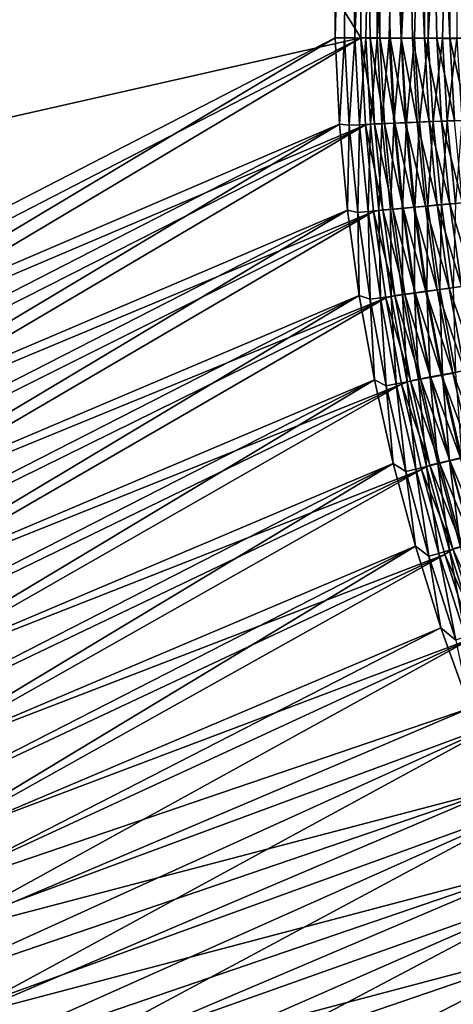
# Model space of a CAD drawing. Header units: metres. Extents: x -901 to 901, y -486 to 401.
# Tile 70 of 256: x -649 to -605, y -188 to -86. Entities that reach past the tile are written whole.
import ezdxf

# ---------------------------------------------------------------- set-up
doc = ezdxf.new("R2010")
doc.units = ezdxf.units.M

msp = doc.modelspace()

# ---------------------------------------------------------------- linework, layer by layer
at = {"layer": 'top0'}
for points in [[(-725.825378, -0.734328, -244.922424), (-616.804932, -0.734328, -458.834534), (-670.434082, -115.926102, -353.581329)], [(-616.804932, -0.734328, -458.834534), (-616.838867, -88.329659, -458.767822), (-670.434082, -115.926102, -353.581329)], [(-614.165894, -88.329659, -457.405853), (-668.570313, -0.734328, -350.479034), (-668.631653, -100.644043, -350.515869)], [(-614.131897, -0.734328, -457.472565), (-668.570313, -0.734328, -350.479034), (-614.165894, -88.329659, -457.405853)], [(-616.804932, -0.734328, -458.834534), (-616.804932, -31.580099, -458.834534), (-616.838867, -88.329659, -458.767822)], [(-614.131897, -31.580099, -457.472565), (-614.131897, -0.734328, -457.472565), (-614.165894, -88.329659, -457.405853)], [(-615.451172, -31.580099, -461.348145), (-615.847961, -88.335213, -460.634186), (-616.838867, -88.329659, -458.767822)], [(-616.838867, -88.329659, -458.767822), (-616.804932, -31.580099, -458.834534), (-615.451172, -31.580099, -461.348145)], [(-614.794678, -88.340767, -462.466064), (-615.847961, -88.335213, -460.634186), (-615.451172, -31.580099, -461.348145)], [(-612.477173, -31.580099, -466.077484), (-614.794678, -88.340767, -462.466064), (-615.451172, -31.580099, -461.348145)], [(-612.477173, -31.580099, -466.077484), (-613.680298, -88.346306, -464.261414), (-614.794678, -88.340767, -462.466064)], [(-614.131897, -31.580099, -457.472565), (-614.165894, -88.329659, -457.405853), (-613.222351, -88.334953, -459.182892)], [(-612.185791, -31.580099, -460.993408), (-614.131897, -31.580099, -457.472565), (-612.219482, -88.340233, -460.927124)], [(-614.131897, -31.580099, -457.472565), (-613.222351, -88.334953, -459.182892), (-612.219482, -88.340233, -460.927124)], [(-612.505981, -88.351822, -466.018188), (-613.680298, -88.346306, -464.261414), (-612.477173, -31.580099, -466.077484)], [(-609.952698, -31.580099, -469.470367), (-611.273193, -88.357323, -467.734375), (-612.505981, -88.351822, -466.018188)], [(-609.952698, -31.580099, -469.470367), (-612.505981, -88.351822, -466.018188), (-612.477173, -31.580099, -466.077484)], [(-612.185791, -31.580099, -460.993408), (-612.219482, -88.340233, -460.927124), (-611.158447, -88.345512, -462.636536)], [(-610.006897, -31.580099, -464.375183), (-612.185791, -31.580099, -460.993408), (-610.040344, -88.350761, -464.309235)], [(-610.040344, -88.350761, -464.309235), (-612.185791, -31.580099, -460.993408), (-611.158447, -88.345512, -462.636536)], [(-609.983215, -88.362785, -469.408051), (-611.273193, -88.357323, -467.734375), (-609.952698, -31.580099, -469.470367)], [(-608.866516, -88.355995, -465.943298), (-610.006897, -31.580099, -464.375183), (-610.040344, -88.350761, -464.309235)], [(-607.605164, -31.580099, -467.602478), (-610.006897, -31.580099, -464.375183), (-607.638245, -88.361198, -467.536865)], [(-610.006897, -31.580099, -464.375183), (-608.866516, -88.355995, -465.943298), (-607.638245, -88.361198, -467.536865)], [(-607.205383, -31.580099, -472.685181), (-608.637512, -88.36821, -471.037292), (-609.983215, -88.362785, -469.408051)], [(-607.205383, -31.580099, -472.685181), (-609.983215, -88.362785, -469.408051), (-609.952698, -31.580099, -469.470367)], [(-607.237732, -88.373589, -472.62027), (-608.637512, -88.36821, -471.037292), (-607.205383, -31.580099, -472.685181)], [(-607.605164, -31.580099, -467.602478), (-607.638245, -88.361198, -467.536865), (-606.356995, -88.366364, -469.088135)], [(-604.991516, -31.580099, -470.660675), (-607.605164, -31.580099, -467.602478), (-605.02417, -88.37149, -470.595337)], [(-605.02417, -88.37149, -470.595337), (-607.605164, -31.580099, -467.602478), (-606.356995, -88.366364, -469.088135)], [(-604.248535, -31.580099, -475.706512), (-605.7854, -88.378922, -474.155121), (-607.237732, -88.373589, -472.62027)], [(-604.248535, -31.580099, -475.706512), (-607.237732, -88.373589, -472.62027), (-607.205383, -31.580099, -472.685181)], [(-604.282104, -88.384193, -475.640198), (-605.7854, -88.378922, -474.155121), (-604.248535, -31.580099, -475.706512)], [(-603.641357, -88.376564, -472.056763), (-604.991516, -31.580099, -470.660675), (-605.02417, -88.37149, -470.595337)], [(-602.177734, -31.580099, -473.535858), (-604.991516, -31.580099, -470.660675), (-602.210022, -88.381584, -473.470764)], [(-604.991516, -31.580099, -470.660675), (-603.641357, -88.376564, -472.056763), (-602.210022, -88.381584, -473.470764)], [(-670.434082, -115.926102, -353.581329), (-616.838867, -88.329659, -458.767822), (-670.383667, -120.376602, -353.576569)], [(-616.838867, -88.329659, -458.767822), (-616.383362, -97.230095, -459.2565), (-670.383667, -120.376602, -353.576569)], [(-667.729553, -115.949875, -352.131775), (-614.165894, -88.329659, -457.405853), (-668.631653, -100.644043, -350.515869)], [(-667.748901, -120.282845, -352.144684), (-614.165894, -88.329659, -457.405853), (-667.729553, -115.949875, -352.131775)], [(-613.712524, -97.281593, -457.87912), (-614.165894, -88.329659, -457.405853), (-667.748901, -120.282845, -352.144684)], [(-616.383362, -97.230095, -459.2565), (-616.838867, -88.329659, -458.767822), (-615.847961, -88.335213, -460.634186)], [(-616.383362, -97.230095, -459.2565), (-615.847961, -88.335213, -460.634186), (-615.364563, -97.329567, -461.095306)], [(-615.364563, -97.329567, -461.095306), (-615.847961, -88.335213, -460.634186), (-614.794678, -88.340767, -462.466064)], [(-615.364563, -97.329567, -461.095306), (-614.794678, -88.340767, -462.466064), (-614.307007, -97.284538, -462.900024)], [(-614.307007, -97.284538, -462.900024), (-614.794678, -88.340767, -462.466064), (-613.680298, -88.346306, -464.261414)], [(-614.307007, -97.284538, -462.900024), (-613.680298, -88.346306, -464.261414), (-613.188843, -97.236794, -464.669952)], [(-612.755432, -97.200462, -459.620819), (-614.165894, -88.329659, -457.405853), (-613.712524, -97.281593, -457.87912)], [(-612.755432, -97.200462, -459.620819), (-613.222351, -88.334953, -459.182892), (-614.165894, -88.329659, -457.405853)], [(-613.188843, -97.236794, -464.669952), (-613.680298, -88.346306, -464.261414), (-612.505981, -88.351822, -466.018188)], [(-611.748474, -97.157616, -461.339203), (-613.222351, -88.334953, -459.182892), (-612.755432, -97.200462, -459.620819)], [(-612.219482, -88.340233, -460.927124), (-613.222351, -88.334953, -459.182892), (-611.748474, -97.157616, -461.339203)], [(-613.188843, -97.236794, -464.669952), (-612.505981, -88.351822, -466.018188), (-612.011658, -97.186394, -466.402863)], [(-612.011658, -97.186394, -466.402863), (-612.505981, -88.351822, -466.018188), (-611.273193, -88.357323, -467.734375)], [(-611.158447, -88.345512, -462.636536), (-612.219482, -88.340233, -460.927124), (-610.683899, -97.112198, -463.024475)], [(-610.683899, -97.112198, -463.024475), (-612.219482, -88.340233, -460.927124), (-611.748474, -97.157616, -461.339203)], [(-612.011658, -97.186394, -466.402863), (-611.273193, -88.357323, -467.734375), (-610.777039, -97.133423, -468.096436)], [(-610.777039, -97.133423, -468.096436), (-611.273193, -88.357323, -467.734375), (-609.983215, -88.362785, -469.408051)], [(-610.040344, -88.350761, -464.309235), (-611.158447, -88.345512, -462.636536), (-609.563049, -97.064262, -464.674469)], [(-609.563049, -97.064262, -464.674469), (-611.158447, -88.345512, -462.636536), (-610.683899, -97.112198, -463.024475)], [(-610.777039, -97.133423, -468.096436), (-609.983215, -88.362785, -469.408051), (-609.486389, -97.077927, -469.748352)], [(-608.866516, -88.355995, -465.943298), (-610.040344, -88.350761, -464.309235), (-608.387512, -97.013863, -466.286987)], [(-608.387512, -97.013863, -466.286987), (-610.040344, -88.350761, -464.309235), (-609.563049, -97.064262, -464.674469)], [(-609.486389, -97.077927, -469.748352), (-609.983215, -88.362785, -469.408051), (-608.637512, -88.36821, -471.037292)], [(-609.486389, -97.077927, -469.748352), (-608.637512, -88.36821, -471.037292), (-608.141357, -97.019974, -471.356354)], [(-607.638245, -88.361198, -467.536865), (-608.866516, -88.355995, -465.943298), (-607.15863, -96.961075, -467.859894)], [(-607.15863, -96.961075, -467.859894), (-608.866516, -88.355995, -465.943298), (-608.387512, -97.013863, -466.286987)], [(-608.141357, -97.019974, -471.356354), (-608.637512, -88.36821, -471.037292), (-607.237732, -88.373589, -472.62027)], [(-608.141357, -97.019974, -471.356354), (-607.237732, -88.373589, -472.62027), (-606.743469, -96.959625, -472.918091)], [(-605.877991, -96.905945, -469.39093), (-606.356995, -88.366364, -469.088135), (-607.638245, -88.361198, -467.536865)], [(-605.877991, -96.905945, -469.39093), (-607.638245, -88.361198, -467.536865), (-607.15863, -96.961075, -467.859894)], [(-606.743469, -96.959625, -472.918091), (-607.237732, -88.373589, -472.62027), (-605.7854, -88.378922, -474.155121)], [(-606.743469, -96.959625, -472.918091), (-605.7854, -88.378922, -474.155121), (-605.294189, -96.896957, -474.431458)], [(-604.546936, -96.848549, -470.877991), (-606.356995, -88.366364, -469.088135), (-605.877991, -96.905945, -469.39093)], [(-604.546936, -96.848549, -470.877991), (-605.02417, -88.37149, -470.595337), (-606.356995, -88.366364, -469.088135)], [(-605.294189, -96.896957, -474.431458), (-605.7854, -88.378922, -474.155121), (-604.282104, -88.384193, -475.640198)], [(-605.294189, -96.896957, -474.431458), (-604.282104, -88.384193, -475.640198), (-603.79541, -96.832031, -475.894897)], [(-603.167114, -96.788933, -472.318939), (-605.02417, -88.37149, -470.595337), (-604.546936, -96.848549, -470.877991)], [(-603.167114, -96.788933, -472.318939), (-603.641357, -88.376564, -472.056763), (-605.02417, -88.37149, -470.595337)], [(-670.383667, -120.376602, -353.576569), (-616.383362, -97.230095, -459.2565), (-670.226379, -124.822845, -353.573914)], [(-616.383362, -97.230095, -459.2565), (-669.962219, -129.262177, -353.573303), (-670.226379, -124.822845, -353.573914)], [(-616.383362, -97.230095, -459.2565), (-615.550049, -106.077751, -459.685333), (-669.962219, -129.262177, -353.573303)], [(-667.603149, -124.623314, -352.130127), (-613.712524, -97.281593, -457.87912), (-667.748901, -120.282845, -352.144684)], [(-613.712524, -97.281593, -457.87912), (-667.603149, -124.623314, -352.130127), (-667.35321, -128.959549, -352.118317)], [(-612.863892, -106.216515, -458.294708), (-613.712524, -97.281593, -457.87912), (-667.35321, -128.959549, -352.118317)], [(-615.550049, -106.077751, -459.685333), (-616.383362, -97.230095, -459.2565), (-615.364563, -97.329567, -461.095306)], [(-615.550049, -106.077751, -459.685333), (-615.364563, -97.329567, -461.095306), (-614.488647, -106.314095, -461.506958)], [(-614.488647, -106.314095, -461.506958), (-615.364563, -97.329567, -461.095306), (-614.307007, -97.284538, -462.900024)], [(-614.488647, -106.314095, -461.506958), (-614.307007, -97.284538, -462.900024), (-613.429077, -106.217979, -463.290131)], [(-613.429077, -106.217979, -463.290131), (-614.307007, -97.284538, -462.900024), (-613.188843, -97.236794, -464.669952)], [(-611.901001, -106.056458, -460.011993), (-612.755432, -97.200462, -459.620819), (-613.712524, -97.281593, -457.87912)], [(-613.712524, -97.281593, -457.87912), (-612.863892, -106.216515, -458.294708), (-611.901001, -106.056458, -460.011993)], [(-613.429077, -106.217979, -463.290131), (-613.188843, -97.236794, -464.669952), (-612.310364, -106.116508, -465.038605)], [(-612.310364, -106.116508, -465.038605), (-613.188843, -97.236794, -464.669952), (-612.011658, -97.186394, -466.402863)], [(-610.892212, -105.965019, -461.709869), (-611.748474, -97.157616, -461.339203), (-612.755432, -97.200462, -459.620819)], [(-610.892212, -105.965019, -461.709869), (-612.755432, -97.200462, -459.620819), (-611.901001, -106.056458, -460.011993)], [(-612.310364, -106.116508, -465.038605), (-612.011658, -97.186394, -466.402863), (-611.13385, -106.009819, -466.750183)], [(-611.13385, -106.009819, -466.750183), (-612.011658, -97.186394, -466.402863), (-610.777039, -97.133423, -468.096436)], [(-609.826965, -105.8685, -463.374725), (-610.683899, -97.112198, -463.024475), (-611.748474, -97.157616, -461.339203)], [(-609.826965, -105.8685, -463.374725), (-611.748474, -97.157616, -461.339203), (-610.892212, -105.965019, -461.709869)], [(-611.13385, -106.009819, -466.750183), (-610.777039, -97.133423, -468.096436), (-609.901245, -105.898041, -468.422577)], [(-609.901245, -105.898041, -468.422577), (-610.777039, -97.133423, -468.096436), (-609.486389, -97.077927, -469.748352)], [(-609.563049, -97.064262, -464.674469), (-610.683899, -97.112198, -463.024475), (-608.706848, -105.767006, -465.004425)], [(-610.683899, -97.112198, -463.024475), (-609.826965, -105.8685, -463.374725), (-608.706848, -105.767006, -465.004425)], [(-609.901245, -105.898041, -468.422577), (-609.486389, -97.077927, -469.748352), (-608.613892, -105.781311, -470.053619)], [(-607.533142, -105.660675, -466.596863), (-608.387512, -97.013863, -466.286987), (-609.563049, -97.064262, -464.674469)], [(-608.706848, -105.767006, -465.004425), (-607.533142, -105.660675, -466.596863), (-609.563049, -97.064262, -464.674469)], [(-608.613892, -105.781311, -470.053619), (-609.486389, -97.077927, -469.748352), (-608.141357, -97.019974, -471.356354)], [(-608.613892, -105.781311, -470.053619), (-608.141357, -97.019974, -471.356354), (-607.273376, -105.659767, -471.641022)], [(-606.307434, -105.549644, -468.149872), (-607.15863, -96.961075, -467.859894), (-608.387512, -97.013863, -466.286987)], [(-606.307434, -105.549644, -468.149872), (-608.387512, -97.013863, -466.286987), (-607.533142, -105.660675, -466.596863)], [(-607.273376, -105.659767, -471.641022), (-608.141357, -97.019974, -471.356354), (-606.743469, -96.959625, -472.918091)], [(-607.273376, -105.659767, -471.641022), (-606.743469, -96.959625, -472.918091), (-605.881226, -105.533539, -473.182587)], [(-605.031067, -105.434029, -469.661346), (-605.877991, -96.905945, -469.39093), (-607.15863, -96.961075, -467.859894)], [(-605.031067, -105.434029, -469.661346), (-607.15863, -96.961075, -467.859894), (-606.307434, -105.549644, -468.149872)], [(-605.881226, -105.533539, -473.182587), (-606.743469, -96.959625, -472.918091), (-605.294189, -96.896957, -474.431458)], [(-605.881226, -105.533539, -473.182587), (-605.294189, -96.896957, -474.431458), (-604.438965, -105.402771, -474.676178)], [(-603.705566, -105.313957, -471.129181), (-604.546936, -96.848549, -470.877991), (-605.877991, -96.905945, -469.39093)], [(-603.705566, -105.313957, -471.129181), (-605.877991, -96.905945, -469.39093), (-605.031067, -105.434029, -469.661346)], [(-604.438965, -105.402771, -474.676178), (-605.294189, -96.896957, -474.431458), (-603.79541, -96.832031, -475.894897)], [(-603.821045, -113.931847, -469.897583), (-605.031067, -105.434029, -469.661346), (-606.307434, -105.549644, -468.149872)], [(-604.655029, -114.076591, -473.413696), (-605.881226, -105.533539, -473.182587), (-604.438965, -105.402771, -474.676178)], [(-602.503845, -113.749161, -471.348907), (-603.705566, -105.313957, -471.129181), (-605.031067, -105.434029, -469.661346)], [(-602.503845, -113.749161, -471.348907), (-605.031067, -105.434029, -469.661346), (-603.821045, -113.931847, -469.897583)], [(-615.550049, -106.077751, -459.685333), (-669.591248, -133.691971, -353.574738), (-669.962219, -129.262177, -353.573303)], [(-669.591248, -133.691971, -353.574738), (-615.550049, -106.077751, -459.685333), (-669.113586, -138.109573, -353.578125)], [(-615.550049, -106.077751, -459.685333), (-614.345459, -114.860573, -460.055634), (-669.113586, -138.109573, -353.578125)], [(-612.863892, -106.216515, -458.294708), (-667.35321, -128.959549, -352.118317), (-666.999268, -133.288513, -352.109253)], [(-666.541565, -137.607285, -352.102966), (-612.863892, -106.216515, -458.294708), (-666.999268, -133.288513, -352.109253)], [(-611.619263, -115.12542, -458.653259), (-612.863892, -106.216515, -458.294708), (-666.541565, -137.607285, -352.102966)], [(-614.345459, -114.860573, -460.055634), (-615.550049, -106.077751, -459.685333), (-614.488647, -106.314095, -461.506958)], [(-613.226685, -115.268509, -461.864471), (-614.488647, -106.314095, -461.506958), (-613.429077, -106.217979, -463.290131)], [(-614.345459, -114.860573, -460.055634), (-614.488647, -106.314095, -461.506958), (-613.226685, -115.268509, -461.864471)], [(-612.168457, -115.12104, -463.62912), (-613.429077, -106.217979, -463.290131), (-612.310364, -106.116508, -465.038605)], [(-613.226685, -115.268509, -461.864471), (-613.429077, -106.217979, -463.290131), (-612.168457, -115.12104, -463.62912)], [(-612.863892, -106.216515, -458.294708), (-610.665344, -114.882912, -460.35199), (-611.901001, -106.056458, -460.011993)], [(-612.863892, -106.216515, -458.294708), (-611.619263, -115.12542, -458.653259), (-610.665344, -114.882912, -460.35199)], [(-611.052368, -114.96563, -465.359192), (-612.310364, -106.116508, -465.038605), (-611.13385, -106.009819, -466.750183)], [(-612.168457, -115.12104, -463.62912), (-612.310364, -106.116508, -465.038605), (-611.052368, -114.96563, -465.359192)], [(-609.657776, -114.742638, -462.032257), (-610.892212, -105.965019, -461.709869), (-611.901001, -106.056458, -460.011993)], [(-611.901001, -106.056458, -460.011993), (-610.665344, -114.882912, -460.35199), (-609.657776, -114.742638, -462.032257)], [(-609.879761, -114.802483, -467.052429), (-611.13385, -106.009819, -466.750183), (-609.901245, -105.898041, -468.422577)], [(-611.052368, -114.96563, -465.359192), (-611.13385, -106.009819, -466.750183), (-609.879761, -114.802483, -467.052429)], [(-608.595093, -114.59481, -463.679565), (-609.826965, -105.8685, -463.374725), (-610.892212, -105.965019, -461.709869)], [(-608.595093, -114.59481, -463.679565), (-610.892212, -105.965019, -461.709869), (-609.657776, -114.742638, -462.032257)], [(-608.652283, -114.631805, -468.706665), (-609.901245, -105.898041, -468.422577), (-608.613892, -105.781311, -470.053619)], [(-609.879761, -114.802483, -467.052429), (-609.901245, -105.898041, -468.422577), (-608.652283, -114.631805, -468.706665)], [(-608.706848, -105.767006, -465.004425), (-609.826965, -105.8685, -463.374725), (-607.478638, -114.439621, -465.29184)], [(-607.478638, -114.439621, -465.29184), (-609.826965, -105.8685, -463.374725), (-608.595093, -114.59481, -463.679565)], [(-606.309875, -114.277267, -466.866974), (-607.533142, -105.660675, -466.596863), (-608.706848, -105.767006, -465.004425)], [(-607.478638, -114.439621, -465.29184), (-606.309875, -114.277267, -466.866974), (-608.706848, -105.767006, -465.004425)], [(-608.652283, -114.631805, -468.706665), (-608.613892, -105.781311, -470.053619), (-607.371338, -114.453789, -470.319763)], [(-607.371338, -114.453789, -470.319763), (-608.613892, -105.781311, -470.053619), (-607.273376, -105.659767, -471.641022)], [(-605.09021, -114.107948, -468.402924), (-606.307434, -105.549644, -468.149872), (-607.533142, -105.660675, -466.596863)], [(-607.533142, -105.660675, -466.596863), (-606.309875, -114.277267, -466.866974), (-605.09021, -114.107948, -468.402924)], [(-607.371338, -114.453789, -470.319763), (-607.273376, -105.659767, -471.641022), (-606.038391, -114.268654, -471.889496)], [(-606.038391, -114.268654, -471.889496), (-607.273376, -105.659767, -471.641022), (-605.881226, -105.533539, -473.182587)], [(-603.821045, -113.931847, -469.897583), (-606.307434, -105.549644, -468.149872), (-605.09021, -114.107948, -468.402924)], [(-606.038391, -114.268654, -471.889496), (-605.881226, -105.533539, -473.182587), (-604.655029, -114.076591, -473.413696)], [(-608.25354, -123.544815, -467.309601), (-609.879761, -114.802483, -467.052429), (-608.652283, -114.631805, -468.706665)], [(-606.992249, -123.271576, -463.938965), (-608.595093, -114.59481, -463.679565), (-609.657776, -114.742638, -462.032257)], [(-607.034302, -123.315346, -468.9487), (-608.652283, -114.631805, -468.706665), (-607.371338, -114.453789, -470.319763)], [(-608.25354, -123.544815, -467.309601), (-608.652283, -114.631805, -468.706665), (-607.034302, -123.315346, -468.9487)], [(-605.882507, -123.062767, -465.536652), (-607.478638, -114.439621, -465.29184), (-608.595093, -114.59481, -463.679565)], [(-605.882507, -123.062767, -465.536652), (-608.595093, -114.59481, -463.679565), (-606.992249, -123.271576, -463.938965)], [(-606.309875, -114.277267, -466.866974), (-607.478638, -114.439621, -465.29184), (-604.721558, -122.844498, -467.097351)], [(-604.721558, -122.844498, -467.097351), (-607.478638, -114.439621, -465.29184), (-605.882507, -123.062767, -465.536652)], [(-605.762756, -123.076202, -470.546783), (-607.371338, -114.453789, -470.319763), (-606.038391, -114.268654, -471.889496)], [(-607.034302, -123.315346, -468.9487), (-607.371338, -114.453789, -470.319763), (-605.762756, -123.076202, -470.546783)], [(-605.09021, -114.107948, -468.402924), (-606.309875, -114.277267, -466.866974), (-603.510803, -122.617043, -468.619049)], [(-603.510803, -122.617043, -468.619049), (-606.309875, -114.277267, -466.866974), (-604.721558, -122.844498, -467.097351)], [(-604.440369, -122.827675, -472.101746), (-606.038391, -114.268654, -471.889496), (-604.655029, -114.076591, -473.413696)], [(-605.762756, -123.076202, -470.546783), (-606.038391, -114.268654, -471.889496), (-604.440369, -122.827675, -472.101746)], [(-602.251709, -122.380653, -470.09964), (-603.821045, -113.931847, -469.897583), (-605.09021, -114.107948, -468.402924)], [(-602.251709, -122.380653, -470.09964), (-605.09021, -114.107948, -468.402924), (-603.510803, -122.617043, -468.619049)], [(-669.113586, -138.109573, -353.578125), (-614.345459, -114.860573, -460.055634), (-668.52948, -142.512344, -353.583496)], [(-614.345459, -114.860573, -460.055634), (-667.83905, -146.897659, -353.59079), (-668.52948, -142.512344, -353.583496)], [(-614.345459, -114.860573, -460.055634), (-612.775635, -123.566879, -460.368866), (-667.83905, -146.897659, -353.59079)], [(-665.980164, -141.913452, -352.099426), (-611.619263, -115.12542, -458.653259), (-666.541565, -137.607285, -352.102966)], [(-611.619263, -115.12542, -458.653259), (-665.980164, -141.913452, -352.099426), (-665.315186, -146.204742, -352.098572)], [(-609.978149, -123.998863, -458.955475), (-611.619263, -115.12542, -458.653259), (-665.315186, -146.204742, -352.098572)], [(-612.775635, -123.566879, -460.368866), (-614.345459, -114.860573, -460.055634), (-613.226685, -115.268509, -461.864471)], [(-611.583008, -124.172516, -462.167847), (-613.226685, -115.268509, -461.864471), (-612.168457, -115.12104, -463.62912)], [(-612.775635, -123.566879, -460.368866), (-613.226685, -115.268509, -461.864471), (-611.583008, -124.172516, -462.167847)], [(-610.529358, -123.973679, -463.917053), (-612.168457, -115.12104, -463.62912), (-611.052368, -114.96563, -465.359192)], [(-611.583008, -124.172516, -462.167847), (-612.168457, -115.12104, -463.62912), (-610.529358, -123.973679, -463.917053)], [(-611.619263, -115.12542, -458.653259), (-609.052673, -123.659813, -460.640778), (-610.665344, -114.882912, -460.35199)], [(-611.619263, -115.12542, -458.653259), (-609.978149, -123.998863, -458.955475), (-609.052673, -123.659813, -460.640778)], [(-609.419067, -123.764351, -465.631683), (-611.052368, -114.96563, -465.359192), (-609.879761, -114.802483, -467.052429)], [(-610.529358, -123.973679, -463.917053), (-611.052368, -114.96563, -465.359192), (-609.419067, -123.764351, -465.631683)], [(-610.665344, -114.882912, -460.35199), (-608.049438, -123.47068, -462.306335), (-609.657776, -114.742638, -462.032257)], [(-610.665344, -114.882912, -460.35199), (-609.052673, -123.659813, -460.640778), (-608.049438, -123.47068, -462.306335)], [(-609.419067, -123.764351, -465.631683), (-609.879761, -114.802483, -467.052429), (-608.25354, -123.544815, -467.309601)], [(-609.657776, -114.742638, -462.032257), (-608.049438, -123.47068, -462.306335), (-606.992249, -123.271576, -463.938965)], [(-604.721558, -122.844498, -467.097351), (-601.573303, -131.057983, -468.798218), (-603.510803, -122.617043, -468.619049)], [(-612.775635, -123.566879, -460.368866), (-667.042786, -151.262909, -353.599945), (-667.83905, -146.897659, -353.59079)], [(-667.042786, -151.262909, -353.599945), (-612.775635, -123.566879, -460.368866), (-666.14093, -155.605484, -353.610962)], [(-612.775635, -123.566879, -460.368866), (-610.845642, -132.185837, -460.626404), (-666.14093, -155.605484, -353.610962)], [(-610.845642, -132.185837, -460.626404), (-612.775635, -123.566879, -460.368866), (-611.583008, -124.172516, -462.167847)], [(-608.516052, -132.755844, -464.15387), (-610.529358, -123.973679, -463.917053), (-609.419067, -123.764351, -465.631683)], [(-609.978149, -123.998863, -458.955475), (-607.067322, -132.367142, -460.878357), (-609.052673, -123.659813, -460.640778)], [(-607.414673, -132.492859, -465.85614), (-609.419067, -123.764351, -465.631683), (-608.25354, -123.544815, -467.309601)], [(-608.516052, -132.755844, -464.15387), (-609.419067, -123.764351, -465.631683), (-607.414673, -132.492859, -465.85614)], [(-609.052673, -123.659813, -460.640778), (-606.071411, -132.129364, -462.532104), (-608.049438, -123.47068, -462.306335)], [(-609.052673, -123.659813, -460.640778), (-607.067322, -132.367142, -460.878357), (-606.071411, -132.129364, -462.532104)], [(-606.259277, -132.217224, -467.521759), (-608.25354, -123.544815, -467.309601), (-607.034302, -123.315346, -468.9487)], [(-607.414673, -132.492859, -465.85614), (-608.25354, -123.544815, -467.309601), (-606.259277, -132.217224, -467.521759)], [(-608.049438, -123.47068, -462.306335), (-605.022705, -131.879227, -464.152954), (-606.992249, -123.271576, -463.938965)], [(-608.049438, -123.47068, -462.306335), (-606.071411, -132.129364, -462.532104), (-605.022705, -131.879227, -464.152954)], [(-605.05127, -131.929306, -469.148651), (-607.034302, -123.315346, -468.9487), (-605.762756, -123.076202, -470.546783)], [(-606.259277, -132.217224, -467.521759), (-607.034302, -123.315346, -468.9487), (-605.05127, -131.929306, -469.148651)], [(-603.922546, -131.617081, -465.738922), (-605.882507, -123.062767, -465.536652), (-606.992249, -123.271576, -463.938965)], [(-606.992249, -123.271576, -463.938965), (-605.022705, -131.879227, -464.152954), (-603.922546, -131.617081, -465.738922)], [(-602.772278, -131.343216, -467.288025), (-604.721558, -122.844498, -467.097351), (-605.882507, -123.062767, -465.536652)], [(-602.772278, -131.343216, -467.288025), (-605.882507, -123.062767, -465.536652), (-603.922546, -131.617081, -465.738922)], [(-603.792114, -131.62941, -470.734711), (-605.762756, -123.076202, -470.546783), (-604.440369, -122.827675, -472.101746)], [(-605.05127, -131.929306, -469.148651), (-605.762756, -123.076202, -470.546783), (-603.792114, -131.62941, -470.734711)], [(-601.573303, -131.057983, -468.798218), (-604.721558, -122.844498, -467.097351), (-602.772278, -131.343216, -467.288025)], [(-609.978149, -123.998863, -458.955475), (-665.315186, -146.204742, -352.098572), (-664.546814, -150.478912, -352.100403)], [(-663.67511, -154.733658, -352.104858), (-609.978149, -123.998863, -458.955475), (-664.546814, -150.478912, -352.100403)], [(-607.944824, -132.820221, -459.201874), (-609.978149, -123.998863, -458.955475), (-663.67511, -154.733658, -352.104858)], [(-609.561951, -133.005829, -462.417084), (-611.583008, -124.172516, -462.167847), (-610.529358, -123.973679, -463.917053)], [(-610.845642, -132.185837, -460.626404), (-611.583008, -124.172516, -462.167847), (-609.561951, -133.005829, -462.417084)], [(-609.561951, -133.005829, -462.417084), (-610.529358, -123.973679, -463.917053), (-608.516052, -132.755844, -464.15387)], [(-609.978149, -123.998863, -458.955475), (-607.944824, -132.820221, -459.201874), (-607.067322, -132.367142, -460.878357)], [(-606.071411, -132.129364, -462.532104), (-602.690491, -140.398193, -464.321503), (-605.022705, -131.879227, -464.152954)], [(-602.707336, -140.454315, -469.306549), (-605.05127, -131.929306, -469.148651), (-603.792114, -131.62941, -470.734711)], [(-605.022705, -131.879227, -464.152954), (-601.602783, -140.083206, -465.898621), (-603.922546, -131.617081, -465.738922)], [(-605.022705, -131.879227, -464.152954), (-602.690491, -140.398193, -464.321503), (-601.602783, -140.083206, -465.898621)], [(-666.14093, -155.605484, -353.610962), (-610.845642, -132.185837, -460.626404), (-665.134033, -159.922791, -353.62384)], [(-610.845642, -132.185837, -460.626404), (-664.022522, -164.21225, -353.638458), (-665.134033, -159.922791, -353.62384)], [(-610.845642, -132.185837, -460.626404), (-608.560303, -140.706741, -460.829681), (-664.022522, -164.21225, -353.638458)], [(-662.700256, -158.966599, -352.111877), (-607.944824, -132.820221, -459.201874), (-663.67511, -154.733658, -352.104858)], [(-607.944824, -132.820221, -459.201874), (-662.700256, -158.966599, -352.111877), (-661.622375, -163.175339, -352.12149)], [(-605.527222, -141.56691, -459.392853), (-607.944824, -132.820221, -459.201874), (-661.622375, -163.175339, -352.12149)], [(-608.560303, -140.706741, -460.829681), (-610.845642, -132.185837, -460.626404), (-609.561951, -133.005829, -462.417084)], [(-607.167847, -141.748184, -462.612152), (-609.561951, -133.005829, -462.417084), (-608.516052, -132.755844, -464.15387)], [(-606.132813, -141.447495, -464.339569), (-608.516052, -132.755844, -464.15387), (-607.414673, -132.492859, -465.85614)], [(-607.167847, -141.748184, -462.612152), (-608.516052, -132.755844, -464.15387), (-606.132813, -141.447495, -464.339569)], [(-607.944824, -132.820221, -459.201874), (-604.71344, -140.984879, -461.064728), (-607.067322, -132.367142, -460.878357)], [(-607.944824, -132.820221, -459.201874), (-605.527222, -141.56691, -459.392853), (-604.71344, -140.984879, -461.064728)], [(-605.043396, -141.131348, -466.032501), (-607.414673, -132.492859, -465.85614), (-606.259277, -132.217224, -467.521759)], [(-606.132813, -141.447495, -464.339569), (-607.414673, -132.492859, -465.85614), (-605.043396, -141.131348, -466.032501)], [(-607.067322, -132.367142, -460.878357), (-603.727844, -140.698898, -462.709534), (-606.071411, -132.129364, -462.532104)], [(-607.067322, -132.367142, -460.878357), (-604.71344, -140.984879, -461.064728), (-603.727844, -140.698898, -462.709534)], [(-603.901123, -140.800156, -467.688843), (-606.259277, -132.217224, -467.521759), (-605.05127, -131.929306, -469.148651)], [(-605.043396, -141.131348, -466.032501), (-606.259277, -132.217224, -467.521759), (-603.901123, -140.800156, -467.688843)], [(-606.071411, -132.129364, -462.532104), (-603.727844, -140.698898, -462.709534), (-602.690491, -140.398193, -464.321503)], [(-603.901123, -140.800156, -467.688843), (-605.05127, -131.929306, -469.148651), (-602.707336, -140.454315, -469.306549)], [(-608.560303, -140.706741, -460.829681), (-609.561951, -133.005829, -462.417084), (-607.167847, -141.748184, -462.612152)], [(-608.560303, -140.706741, -460.829681), (-662.807068, -168.471298, -353.654846), (-664.022522, -164.21225, -353.638458)], [(-662.807068, -168.471298, -353.654846), (-608.560303, -140.706741, -460.829681), (-661.488281, -172.697403, -353.672974)], [(-608.560303, -140.706741, -460.829681), (-605.9245, -149.118973, -460.97934), (-661.488281, -172.697403, -353.672974)], [(-605.9245, -149.118973, -460.97934), (-608.560303, -140.706741, -460.829681), (-607.167847, -141.748184, -462.612152)], [(-605.527222, -141.56691, -459.392853), (-601.9953, -149.493027, -461.19986), (-604.71344, -140.984879, -461.064728)], [(-602.309448, -149.660004, -466.160797), (-605.043396, -141.131348, -466.032501), (-603.901123, -140.800156, -467.688843)], [(-604.71344, -140.984879, -461.064728), (-601.022888, -149.159485, -462.838623), (-603.727844, -140.698898, -462.709534)], [(-604.71344, -140.984879, -461.064728), (-601.9953, -149.493027, -461.19986), (-601.022888, -149.159485, -462.838623)], [(-605.527222, -141.56691, -459.392853), (-661.622375, -163.175339, -352.12149), (-660.44165, -167.357452, -352.133636)], [(-659.158264, -171.510559, -352.148315), (-605.527222, -141.56691, -459.392853), (-660.44165, -167.357452, -352.133636)], [(-602.733521, -150.216125, -459.528778), (-605.527222, -141.56691, -459.392853), (-659.158264, -171.510559, -352.148315)], [(-604.404968, -150.379272, -462.753052), (-607.167847, -141.748184, -462.612152), (-606.132813, -141.447495, -464.339569)], [(-605.9245, -149.118973, -460.97934), (-607.167847, -141.748184, -462.612152), (-604.404968, -150.379272, -462.753052)], [(-603.383789, -150.028595, -464.474152), (-606.132813, -141.447495, -464.339569), (-605.043396, -141.131348, -466.032501)], [(-604.404968, -150.379272, -462.753052), (-606.132813, -141.447495, -464.339569), (-603.383789, -150.028595, -464.474152)], [(-605.527222, -141.56691, -459.392853), (-602.733521, -150.216125, -459.528778), (-601.9953, -149.493027, -461.19986)], [(-603.383789, -150.028595, -464.474152), (-605.043396, -141.131348, -466.032501), (-602.309448, -149.660004, -466.160797)], [(-661.488281, -172.697403, -353.672974), (-605.9245, -149.118973, -460.97934), (-660.066895, -176.888031, -353.692749)], [(-605.9245, -149.118973, -460.97934), (-602.942749, -157.412018, -461.074799), (-660.066895, -176.888031, -353.692749)], [(-602.942749, -157.412018, -461.074799), (-605.9245, -149.118973, -460.97934), (-604.404968, -150.379272, -462.753052)], [(-657.772339, -175.632248, -352.165497), (-602.733521, -150.216125, -459.528778), (-659.158264, -171.510559, -352.148315)], [(-602.733521, -150.216125, -459.528778), (-657.772339, -175.632248, -352.165497), (-656.284119, -179.720093, -352.185181)], [(-599.571777, -158.745132, -459.610016), (-602.733521, -150.216125, -459.528778), (-656.284119, -179.720093, -352.185181)], [(-660.066895, -176.888031, -353.692749), (-602.942749, -157.412018, -461.074799), (-658.54364, -181.040695, -353.714203)], [(-602.942749, -157.412018, -461.074799), (-599.619751, -165.575348, -461.115479), (-658.54364, -181.040695, -353.714203)], [(-599.571777, -158.745132, -459.610016), (-656.284119, -179.720093, -352.185181), (-654.693665, -183.771713, -352.207306)], [(-653.001404, -187.784653, -352.231842), (-599.571777, -158.745132, -459.610016), (-654.693665, -183.771713, -352.207306)], [(-596.050171, -167.131149, -459.636993), (-599.571777, -158.745132, -459.610016), (-653.001404, -187.784653, -352.231842)], [(-658.54364, -181.040695, -353.714203), (-599.619751, -165.575348, -461.115479), (-656.919434, -185.152908, -353.737244)], [(-599.619751, -165.575348, -461.115479), (-655.19519, -189.222229, -353.761902), (-656.919434, -185.152908, -353.737244)], [(-599.619751, -165.575348, -461.115479), (-595.959412, -173.598099, -461.100769), (-655.19519, -189.222229, -353.761902)], [(-651.208374, -191.756424, -352.25882), (-596.050171, -167.131149, -459.636993), (-653.001404, -187.784653, -352.231842)], [(-649.31604, -195.684418, -352.288177), (-596.050171, -167.131149, -459.636993), (-651.208374, -191.756424, -352.25882)], [(-592.176758, -175.35141, -459.610077), (-596.050171, -167.131149, -459.636993), (-649.31604, -195.684418, -352.288177)], [(-595.959412, -173.598099, -461.100769), (-653.371765, -193.246201, -353.788055), (-655.19519, -189.222229, -353.761902)], [(-653.371765, -193.246201, -353.788055), (-595.959412, -173.598099, -461.100769), (-651.450317, -197.222443, -353.815735)], [(-595.959412, -173.598099, -461.100769), (-591.965454, -181.469208, -461.03009), (-651.450317, -197.222443, -353.815735)], [(-647.325806, -199.566086, -352.319885), (-592.176758, -175.35141, -459.610077), (-649.31604, -195.684418, -352.288177)], [(-592.176758, -175.35141, -459.610077), (-647.325806, -199.566086, -352.319885), (-645.239136, -203.398865, -352.353912)], [(-587.959595, -183.383728, -459.529358), (-592.176758, -175.35141, -459.610077), (-645.239136, -203.398865, -352.353912)], [(-651.450317, -197.222443, -353.815735), (-591.965454, -181.469208, -461.03009), (-649.431885, -201.14859, -353.844879)], [(-591.965454, -181.469208, -461.03009), (-645.108704, -208.841248, -353.90744), (-649.431885, -201.14859, -353.844879)], [(-591.965454, -181.469208, -461.03009), (-587.641418, -189.177658, -460.902557), (-645.108704, -208.841248, -353.90744)], [(-587.959595, -183.383728, -459.529358), (-645.239136, -203.398865, -352.353912), (-643.057434, -207.180191, -352.390259)], [(-583.405334, -191.211761, -459.392273), (-587.959595, -183.383728, -459.529358), (-643.057434, -207.180191, -352.390259)]]:
    msp.add_3dface(points, dxfattribs=at)

doc.saveas('drawing.dxf')
